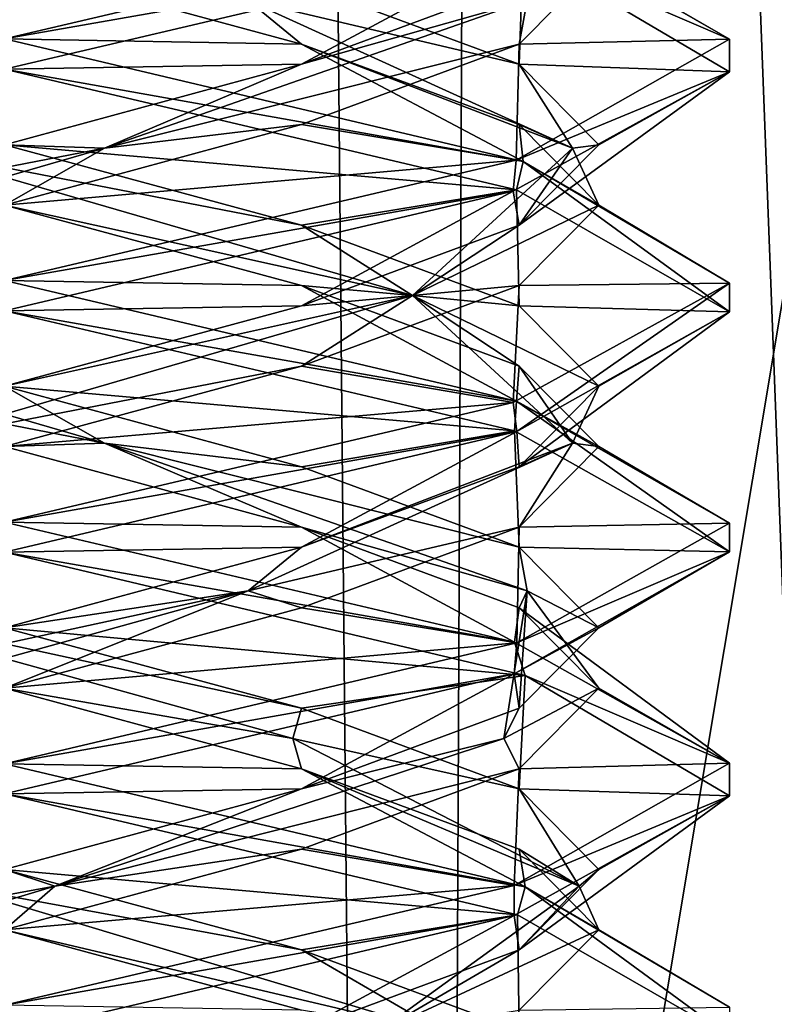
# Model space of a CAD drawing. Header units: millimetres. Extents: x -18.9 to 18.9, y -8.8 to 59.9.
# Tile 83 of 256: x 0 to 1.6, y 13 to 15. Entities that reach past the tile are written whole.
import ezdxf

# ---------------------------------------------------------------- set-up
doc = ezdxf.new("R2010")
doc.units = ezdxf.units.MM
doc.header["$LTSCALE"] = 65.185185
for name, color, linetype in [('1284', 7, 'CONTINUOUS'), ('1295', 7, 'CONTINUOUS'), ('3145', 7, 'CONTINUOUS'), ('3146', 7, 'CONTINUOUS'), ('3147', 7, 'CONTINUOUS'), ('3157', 7, 'CONTINUOUS'), ('3158', 7, 'CONTINUOUS'), ('3159', 7, 'CONTINUOUS'), ('3169', 7, 'CONTINUOUS'), ('3170', 7, 'CONTINUOUS'), ('3171', 7, 'CONTINUOUS'), ('3190', 7, 'CONTINUOUS'), ('3191', 7, 'CONTINUOUS'), ('3192', 7, 'CONTINUOUS'), ('3288', 7, 'CONTINUOUS')]:
    doc.layers.add(name, color=color, linetype=linetype)

msp = doc.modelspace()

# ---------------------------------------------------------------- linework, layer by layer
at = {"layer": '1284', "color": 7, "linetype": 'Continuous'}
for points in [[(0, 29.7897, -10.45), (0.5552, 29.6513, -10.5046), (-0.8623, -3.5, -10.5837), (0, 29.7897, -10.45)], [(-0.8623, -3.5, -10.5837), (0.5552, 29.6513, -10.5046), (0.8623, -3.5, -10.5837), (-0.8623, -3.5, -10.5837)], [(0.5552, 29.6513, -10.5046), (1.0117, 29.5867, -10.6356), (0.8623, -3.5, -10.5837), (0.5552, 29.6513, -10.5046)], [(0.8623, -3.5, -10.5837), (1.0117, 29.5867, -10.6356), (2.2698, -3.5, -11.5768), (0.8623, -3.5, -10.5837)], [(1.0117, 29.5867, -10.6356), (2.3164, 29.5009, -11.6397), (2.2698, -3.5, -11.5768), (1.0117, 29.5867, -10.6356)]]:
    msp.add_3dface(points, dxfattribs=at)
at = {"layer": '1295', "color": 7, "linetype": 'Continuous'}
for points in [[(-1.389, -3.5, 17.3445), (3.603, 26.4, 17.0228), (-2.2237, 26.4, 17.2571), (-1.389, -3.5, 17.3445)], [(-1.389, -3.5, 17.3445), (5.0224, -3.5, 16.6594), (3.603, 26.4, 17.0228), (-1.389, -3.5, 17.3445)]]:
    msp.add_3dface(points, dxfattribs=at)
at = {"layer": '3145', "color": 7, "linetype": 'Continuous'}
for points in [[(0, 15, -11.8), (1.055, 15.2483, -12.2338), (0, 15.1562, -12.0706), (0, 15, -11.8)], [(0.6147, 13.9896, -14.3647), (0, 14, -14.8), (0, 14.1562, -14.5294), (0.6147, 13.9896, -14.3647)], [(1.0554, 13.7516, -14.3659), (0, 14, -14.8), (0.6147, 13.9896, -14.3647), (1.0554, 13.7516, -14.3659)], [(1.0647, 13.8229, -13.9147), (1.0554, 13.7516, -14.3659), (0.6147, 13.9896, -14.3647), (1.0647, 13.8229, -13.9147)], [(1.5, 13.5009, -13.3041), (1.0554, 13.7516, -14.3659), (1.0647, 13.8229, -13.9147), (1.5, 13.5009, -13.3041)], [(1.2294, 13.6562, -13.3), (1.5, 13.5009, -13.3041), (1.0647, 13.8229, -13.9147), (1.2294, 13.6562, -13.3)], [(1.0647, 13.4896, -12.6853), (1.5, 13.5009, -13.3041), (1.2294, 13.6562, -13.3), (1.0647, 13.4896, -12.6853)], [(1.0548, 13.2482, -12.2335), (1.5, 13.5009, -13.3041), (1.0647, 13.4896, -12.6853), (1.0548, 13.2482, -12.2335)], [(0.6147, 13.3229, -12.2353), (1.0548, 13.2482, -12.2335), (1.0647, 13.4896, -12.6853), (0.6147, 13.3229, -12.2353)], [(0, 13.1562, -12.0706), (1.0548, 13.2482, -12.2335), (0.6147, 13.3229, -12.2353), (0, 13.1562, -12.0706)], [(0, 13, -11.8), (1.0548, 13.2482, -12.2335), (0, 13.1562, -12.0706), (0, 13, -11.8)]]:
    msp.add_3dface(points, dxfattribs=at)
at = {"layer": '3146', "color": 7, "linetype": 'Continuous'}
for points in [[(0.2072, 14.1632, -14.4752), (-0.6147, 14.3229, -14.3647), (-0.8438, 14.4688, -14.1438), (0.2072, 14.1632, -14.4752)], [(0.2072, 14.1632, -14.4752), (-0.8438, 14.4688, -14.1438), (0, 14.2812, -14.5294), (0.2072, 14.1632, -14.4752)], [(0, 14.1562, -14.5294), (-0.6147, 14.3229, -14.3647), (0.2072, 14.1632, -14.4752), (0, 14.1562, -14.5294)], [(0.6147, 14.1146, -14.3647), (0.2072, 14.1632, -14.4752), (0, 14.2812, -14.5294), (0.6147, 14.1146, -14.3647)], [(0.6147, 13.9896, -14.3647), (0, 14.1562, -14.5294), (0.2072, 14.1632, -14.4752), (0.6147, 13.9896, -14.3647)], [(1.0815, 13.8576, -13.8043), (0.6147, 13.9896, -14.3647), (0.2072, 14.1632, -14.4752), (1.0815, 13.8576, -13.8043)], [(1.0815, 13.8576, -13.8043), (0.2072, 14.1632, -14.4752), (1.0647, 13.9479, -13.9147), (1.0815, 13.8576, -13.8043)], [(1.0647, 13.9479, -13.9147), (0.2072, 14.1632, -14.4752), (0.6147, 14.1146, -14.3647), (1.0647, 13.9479, -13.9147)], [(1.0647, 13.8229, -13.9147), (0.6147, 13.9896, -14.3647), (1.0815, 13.8576, -13.8043), (1.0647, 13.8229, -13.9147)], [(1.2294, 13.7812, -13.3), (1.0815, 13.8576, -13.8043), (1.0647, 13.9479, -13.9147), (1.2294, 13.7812, -13.3)], [(1.0334, 13.5521, -12.7034), (1.2294, 13.6562, -13.3), (1.0815, 13.8576, -13.8043), (1.0334, 13.5521, -12.7034)], [(1.0334, 13.5521, -12.7034), (1.0815, 13.8576, -13.8043), (1.0647, 13.6146, -12.6853), (1.0334, 13.5521, -12.7034)], [(1.2294, 13.6562, -13.3), (1.0647, 13.8229, -13.9147), (1.0815, 13.8576, -13.8043), (1.2294, 13.6562, -13.3)], [(1.0647, 13.6146, -12.6853), (1.0815, 13.8576, -13.8043), (1.2294, 13.7812, -13.3), (1.0647, 13.6146, -12.6853)], [(1.0647, 13.4896, -12.6853), (1.2294, 13.6562, -13.3), (1.0334, 13.5521, -12.7034), (1.0647, 13.4896, -12.6853)], [(0.6147, 13.4479, -12.2353), (1.0334, 13.5521, -12.7034), (1.0647, 13.6146, -12.6853), (0.6147, 13.4479, -12.2353)], [(0.104, 13.2465, -12.1113), (1.0647, 13.4896, -12.6853), (1.0334, 13.5521, -12.7034), (0.104, 13.2465, -12.1113)], [(0.104, 13.2465, -12.1113), (1.0334, 13.5521, -12.7034), (0.6147, 13.4479, -12.2353), (0.104, 13.2465, -12.1113)], [(0.6147, 13.3229, -12.2353), (1.0647, 13.4896, -12.6853), (0.104, 13.2465, -12.1113), (0.6147, 13.3229, -12.2353)], [(0, 13.2812, -12.0706), (0.104, 13.2465, -12.1113), (0.6147, 13.4479, -12.2353), (0, 13.2812, -12.0706)], [(0, 13.1562, -12.0706), (0.6147, 13.3229, -12.2353), (0.104, 13.2465, -12.1113), (0, 13.1562, -12.0706)], [(-0.6147, 13.1146, -12.2353), (0.104, 13.2465, -12.1113), (0, 13.2812, -12.0706), (-0.6147, 13.1146, -12.2353)], [(-0.9141, 12.941, -12.533), (0, 13.1562, -12.0706), (0.104, 13.2465, -12.1113), (-0.9141, 12.941, -12.533)], [(-0.9141, 12.941, -12.533), (0.104, 13.2465, -12.1113), (-0.6147, 13.1146, -12.2353), (-0.9141, 12.941, -12.533)]]:
    msp.add_3dface(points, dxfattribs=at)
at = {"layer": '3147', "color": 7, "linetype": 'Continuous'}
for points in [[(0, 14.2812, -14.5294), (0, 14.4375, -14.8), (1.0554, 14.1891, -14.3659), (0, 14.2812, -14.5294)], [(0.6147, 14.1146, -14.3647), (0, 14.2812, -14.5294), (1.0554, 14.1891, -14.3659), (0.6147, 14.1146, -14.3647)], [(1.0647, 13.9479, -13.9147), (0.6147, 14.1146, -14.3647), (1.0554, 14.1891, -14.3659), (1.0647, 13.9479, -13.9147)], [(1.5, 13.9384, -13.3041), (1.0647, 13.9479, -13.9147), (1.0554, 14.1891, -14.3659), (1.5, 13.9384, -13.3041)], [(1.2294, 13.7812, -13.3), (1.0647, 13.9479, -13.9147), (1.5, 13.9384, -13.3041), (1.2294, 13.7812, -13.3)], [(1.0548, 13.6857, -12.2335), (1.2294, 13.7812, -13.3), (1.5, 13.9384, -13.3041), (1.0548, 13.6857, -12.2335)], [(1.0647, 13.6146, -12.6853), (1.2294, 13.7812, -13.3), (1.0548, 13.6857, -12.2335), (1.0647, 13.6146, -12.6853)], [(0, 13.4375, -11.8), (0.6147, 13.4479, -12.2353), (1.0548, 13.6857, -12.2335), (0, 13.4375, -11.8)], [(0.6147, 13.4479, -12.2353), (1.0647, 13.6146, -12.6853), (1.0548, 13.6857, -12.2335), (0.6147, 13.4479, -12.2353)], [(0, 13.4375, -11.8), (0, 13.2812, -12.0706), (0.6147, 13.4479, -12.2353), (0, 13.4375, -11.8)]]:
    msp.add_3dface(points, dxfattribs=at)
at = {"layer": '3157', "color": 7, "linetype": 'Continuous'}
for points in [[(0.6147, 14.4896, -14.3647), (0, 14.5, -14.8), (0, 14.6562, -14.5294), (0.6147, 14.4896, -14.3647)], [(1.0592, 14.2504, -14.3621), (0, 14.5, -14.8), (0.6147, 14.4896, -14.3647), (1.0592, 14.2504, -14.3621)], [(1.0647, 14.3229, -13.9147), (1.0592, 14.2504, -14.3621), (0.6147, 14.4896, -14.3647), (1.0647, 14.3229, -13.9147)], [(1.2294, 14.1562, -13.3), (1.0592, 14.2504, -14.3621), (1.0647, 14.3229, -13.9147), (1.2294, 14.1562, -13.3)], [(1.5, 13.998, -13.2908), (1.0592, 14.2504, -14.3621), (1.2294, 14.1562, -13.3), (1.5, 13.998, -13.2908)], [(1.0647, 13.9896, -12.6853), (1.5, 13.998, -13.2908), (1.2294, 14.1562, -13.3), (1.0647, 13.9896, -12.6853)], [(0.6147, 13.8229, -12.2353), (1.0603, 13.7499, -12.239), (1.0647, 13.9896, -12.6853), (0.6147, 13.8229, -12.2353)], [(1.0603, 13.7499, -12.239), (1.5, 13.998, -13.2908), (1.0647, 13.9896, -12.6853), (1.0603, 13.7499, -12.239)], [(0, 13.6562, -12.0706), (1.0603, 13.7499, -12.239), (0.6147, 13.8229, -12.2353), (0, 13.6562, -12.0706)], [(0, 13.5, -11.8), (1.0603, 13.7499, -12.239), (0, 13.6562, -12.0706), (0, 13.5, -11.8)]]:
    msp.add_3dface(points, dxfattribs=at)
at = {"layer": '3158', "color": 7, "linetype": 'Continuous'}
for points in [[(0.6147, 14.6146, -14.3647), (-0.2072, 14.7743, -14.4752), (0, 14.7812, -14.5294), (0.6147, 14.6146, -14.3647)], [(0.8438, 14.4688, -14.1438), (0, 14.6562, -14.5294), (-0.2072, 14.7743, -14.4752), (0.8438, 14.4688, -14.1438)], [(0.8438, 14.4688, -14.1438), (-0.2072, 14.7743, -14.4752), (0.6147, 14.6146, -14.3647), (0.8438, 14.4688, -14.1438)], [(0.6147, 14.4896, -14.3647), (0, 14.6562, -14.5294), (0.8438, 14.4688, -14.1438), (0.6147, 14.4896, -14.3647)], [(1.0647, 14.4479, -13.9147), (0.8438, 14.4688, -14.1438), (0.6147, 14.6146, -14.3647), (1.0647, 14.4479, -13.9147)], [(1.0647, 14.3229, -13.9147), (0.6147, 14.4896, -14.3647), (0.8438, 14.4688, -14.1438), (1.0647, 14.3229, -13.9147)], [(1.1752, 14.1632, -13.0928), (1.0647, 14.3229, -13.9147), (0.8438, 14.4688, -14.1438), (1.1752, 14.1632, -13.0928)], [(1.1752, 14.1632, -13.0928), (0.8438, 14.4688, -14.1438), (1.2294, 14.2812, -13.3), (1.1752, 14.1632, -13.0928)], [(1.2294, 14.2812, -13.3), (0.8438, 14.4688, -14.1438), (1.0647, 14.4479, -13.9147), (1.2294, 14.2812, -13.3)], [(1.2294, 14.1562, -13.3), (1.0647, 14.3229, -13.9147), (1.1752, 14.1632, -13.0928), (1.2294, 14.1562, -13.3)], [(1.0647, 14.1146, -12.6853), (1.1752, 14.1632, -13.0928), (1.2294, 14.2812, -13.3), (1.0647, 14.1146, -12.6853)], [(0.5043, 13.8576, -12.2185), (1.0647, 13.9896, -12.6853), (1.1752, 14.1632, -13.0928), (0.5043, 13.8576, -12.2185)], [(0.5043, 13.8576, -12.2185), (1.1752, 14.1632, -13.0928), (0.6147, 13.9479, -12.2353), (0.5043, 13.8576, -12.2185)], [(0.6147, 13.9479, -12.2353), (1.1752, 14.1632, -13.0928), (1.0647, 14.1146, -12.6853), (0.6147, 13.9479, -12.2353)], [(1.0647, 13.9896, -12.6853), (1.2294, 14.1562, -13.3), (1.1752, 14.1632, -13.0928), (1.0647, 13.9896, -12.6853)], [(0.6147, 13.8229, -12.2353), (1.0647, 13.9896, -12.6853), (0.5043, 13.8576, -12.2185), (0.6147, 13.8229, -12.2353)], [(0, 13.7812, -12.0706), (0.5043, 13.8576, -12.2185), (0.6147, 13.9479, -12.2353), (0, 13.7812, -12.0706)], [(-0.5966, 13.5521, -12.2666), (0.5043, 13.8576, -12.2185), (-0.6147, 13.6146, -12.2353), (-0.5966, 13.5521, -12.2666)], [(-0.6147, 13.6146, -12.2353), (0.5043, 13.8576, -12.2185), (0, 13.7812, -12.0706), (-0.6147, 13.6146, -12.2353)], [(-0.5966, 13.5521, -12.2666), (0, 13.6562, -12.0706), (0.5043, 13.8576, -12.2185), (-0.5966, 13.5521, -12.2666)], [(0, 13.6562, -12.0706), (0.6147, 13.8229, -12.2353), (0.5043, 13.8576, -12.2185), (0, 13.6562, -12.0706)]]:
    msp.add_3dface(points, dxfattribs=at)
at = {"layer": '3159', "color": 7, "linetype": 'Continuous'}
for points in [[(0, 14.7812, -14.5294), (0, 14.9375, -14.8), (1.0592, 14.6879, -14.3621), (0, 14.7812, -14.5294)], [(0.6147, 14.6146, -14.3647), (0, 14.7812, -14.5294), (1.0592, 14.6879, -14.3621), (0.6147, 14.6146, -14.3647)], [(1.0647, 14.4479, -13.9147), (0.6147, 14.6146, -14.3647), (1.0592, 14.6879, -14.3621), (1.0647, 14.4479, -13.9147)], [(1.5, 14.4355, -13.2908), (1.0647, 14.4479, -13.9147), (1.0592, 14.6879, -14.3621), (1.5, 14.4355, -13.2908)], [(1.0603, 14.1874, -12.239), (1.0647, 14.1146, -12.6853), (1.5, 14.4355, -13.2908), (1.0603, 14.1874, -12.239)], [(1.2294, 14.2812, -13.3), (1.0647, 14.4479, -13.9147), (1.5, 14.4355, -13.2908), (1.2294, 14.2812, -13.3)], [(1.0647, 14.1146, -12.6853), (1.2294, 14.2812, -13.3), (1.5, 14.4355, -13.2908), (1.0647, 14.1146, -12.6853)], [(0, 13.9375, -11.8), (0.6147, 13.9479, -12.2353), (1.0603, 14.1874, -12.239), (0, 13.9375, -11.8)], [(0.6147, 13.9479, -12.2353), (1.0647, 14.1146, -12.6853), (1.0603, 14.1874, -12.239), (0.6147, 13.9479, -12.2353)], [(0, 13.9375, -11.8), (0, 13.7812, -12.0706), (0.6147, 13.9479, -12.2353), (0, 13.9375, -11.8)]]:
    msp.add_3dface(points, dxfattribs=at)
at = {"layer": '3169', "color": 7, "linetype": 'Continuous'}
for points in [[(0.6147, 14.9896, -14.3647), (0, 15, -14.8), (0, 15.1562, -14.5294), (0.6147, 14.9896, -14.3647)], [(1.0734, 14.7462, -14.3478), (0, 15, -14.8), (0.6147, 14.9896, -14.3647), (1.0734, 14.7462, -14.3478)], [(1.0647, 14.8229, -13.9147), (1.0734, 14.7462, -14.3478), (0.6147, 14.9896, -14.3647), (1.0647, 14.8229, -13.9147)], [(1.2294, 14.6562, -13.3), (1.0734, 14.7462, -14.3478), (1.0647, 14.8229, -13.9147), (1.2294, 14.6562, -13.3)], [(1.4998, 14.4945, -13.2743), (1.0734, 14.7462, -14.3478), (1.2294, 14.6562, -13.3), (1.4998, 14.4945, -13.2743)], [(1.0647, 14.4896, -12.6853), (1.4998, 14.4945, -13.2743), (1.2294, 14.6562, -13.3), (1.0647, 14.4896, -12.6853)], [(1.0525, 14.2476, -12.2312), (1.4998, 14.4945, -13.2743), (1.0647, 14.4896, -12.6853), (1.0525, 14.2476, -12.2312)], [(0.6147, 14.3229, -12.2353), (1.0525, 14.2476, -12.2312), (1.0647, 14.4896, -12.6853), (0.6147, 14.3229, -12.2353)], [(0, 14.1562, -12.0706), (1.0525, 14.2476, -12.2312), (0.6147, 14.3229, -12.2353), (0, 14.1562, -12.0706)], [(0, 14, -11.8), (1.0525, 14.2476, -12.2312), (0, 14.1562, -12.0706), (0, 14, -11.8)], [(0.6147, 12.9896, -14.3647), (0, 13, -14.8), (0, 13.1562, -14.5294), (0.6147, 12.9896, -14.3647)]]:
    msp.add_3dface(points, dxfattribs=at)
at = {"layer": '3170', "color": 7, "linetype": 'Continuous'}
for points in [[(0.6147, 14.9896, -14.3647), (0, 15.1562, -14.5294), (0.5043, 15.0799, -14.3815), (0.6147, 14.9896, -14.3647)], [(1.0647, 14.9479, -13.9147), (0.5043, 15.0799, -14.3815), (0.6147, 15.1146, -14.3647), (1.0647, 14.9479, -13.9147)], [(1.1752, 14.7743, -13.5072), (0.6147, 14.9896, -14.3647), (0.5043, 15.0799, -14.3815), (1.1752, 14.7743, -13.5072)], [(1.1752, 14.7743, -13.5072), (0.5043, 15.0799, -14.3815), (1.0647, 14.9479, -13.9147), (1.1752, 14.7743, -13.5072)], [(1.0647, 14.8229, -13.9147), (0.6147, 14.9896, -14.3647), (1.1752, 14.7743, -13.5072), (1.0647, 14.8229, -13.9147)], [(1.2294, 14.7812, -13.3), (1.1752, 14.7743, -13.5072), (1.0647, 14.9479, -13.9147), (1.2294, 14.7812, -13.3)], [(1.2294, 14.6562, -13.3), (1.0647, 14.8229, -13.9147), (1.1752, 14.7743, -13.5072), (1.2294, 14.6562, -13.3)], [(1.0647, 14.6146, -12.6853), (1.1752, 14.7743, -13.5072), (1.2294, 14.7812, -13.3), (1.0647, 14.6146, -12.6853)], [(0.8438, 14.4688, -12.4562), (1.2294, 14.6562, -13.3), (1.1752, 14.7743, -13.5072), (0.8438, 14.4688, -12.4562)], [(0.8438, 14.4688, -12.4562), (1.1752, 14.7743, -13.5072), (1.0647, 14.6146, -12.6853), (0.8438, 14.4688, -12.4562)], [(1.0647, 14.4896, -12.6853), (1.2294, 14.6562, -13.3), (0.8438, 14.4688, -12.4562), (1.0647, 14.4896, -12.6853)], [(0.6147, 14.4479, -12.2353), (0.8438, 14.4688, -12.4562), (1.0647, 14.6146, -12.6853), (0.6147, 14.4479, -12.2353)], [(0.6147, 14.3229, -12.2353), (1.0647, 14.4896, -12.6853), (0.8438, 14.4688, -12.4562), (0.6147, 14.3229, -12.2353)], [(-0.2072, 14.1632, -12.1248), (0.6147, 14.3229, -12.2353), (0.8438, 14.4688, -12.4562), (-0.2072, 14.1632, -12.1248)], [(-0.2072, 14.1632, -12.1248), (0.8438, 14.4688, -12.4562), (0, 14.2812, -12.0706), (-0.2072, 14.1632, -12.1248)], [(0, 14.2812, -12.0706), (0.8438, 14.4688, -12.4562), (0.6147, 14.4479, -12.2353), (0, 14.2812, -12.0706)], [(0, 14.1562, -12.0706), (0.6147, 14.3229, -12.2353), (-0.2072, 14.1632, -12.1248), (0, 14.1562, -12.0706)], [(0.6147, 13.1146, -14.3647), (-0.104, 13.2465, -14.4887), (0, 13.2812, -14.5294), (0.6147, 13.1146, -14.3647)], [(0.9141, 12.941, -14.067), (0, 13.1562, -14.5294), (-0.104, 13.2465, -14.4887), (0.9141, 12.941, -14.067)], [(0.9141, 12.941, -14.067), (-0.104, 13.2465, -14.4887), (0.6147, 13.1146, -14.3647), (0.9141, 12.941, -14.067)], [(0.6147, 12.9896, -14.3647), (0, 13.1562, -14.5294), (0.9141, 12.941, -14.067), (0.6147, 12.9896, -14.3647)], [(1.0647, 12.9479, -13.9147), (0.9141, 12.941, -14.067), (0.6147, 13.1146, -14.3647), (1.0647, 12.9479, -13.9147)]]:
    msp.add_3dface(points, dxfattribs=at)
at = {"layer": '3171', "color": 7, "linetype": 'Continuous'}
for points in [[(1.0647, 14.9479, -13.9147), (0.6147, 15.1146, -14.3647), (1.0734, 15.1837, -14.3478), (1.0647, 14.9479, -13.9147)], [(1.4998, 14.932, -13.2743), (1.0647, 14.9479, -13.9147), (1.0734, 15.1837, -14.3478), (1.4998, 14.932, -13.2743)], [(1.2294, 14.7812, -13.3), (1.0647, 14.9479, -13.9147), (1.4998, 14.932, -13.2743), (1.2294, 14.7812, -13.3)], [(1.0525, 14.6851, -12.2312), (1.0647, 14.6146, -12.6853), (1.4998, 14.932, -13.2743), (1.0525, 14.6851, -12.2312)], [(1.0647, 14.6146, -12.6853), (1.2294, 14.7812, -13.3), (1.4998, 14.932, -13.2743), (1.0647, 14.6146, -12.6853)], [(0, 14.4375, -11.8), (0.6147, 14.4479, -12.2353), (1.0525, 14.6851, -12.2312), (0, 14.4375, -11.8)], [(0.6147, 14.4479, -12.2353), (1.0647, 14.6146, -12.6853), (1.0525, 14.6851, -12.2312), (0.6147, 14.4479, -12.2353)], [(0, 14.4375, -11.8), (0, 14.2812, -12.0706), (0.6147, 14.4479, -12.2353), (0, 14.4375, -11.8)], [(0, 13.2812, -14.5294), (0, 13.4375, -14.8), (1.0613, 13.1873, -14.36), (0, 13.2812, -14.5294)], [(0.6147, 13.1146, -14.3647), (0, 13.2812, -14.5294), (1.0613, 13.1873, -14.36), (0.6147, 13.1146, -14.3647)], [(1.0647, 12.9479, -13.9147), (0.6147, 13.1146, -14.3647), (1.0613, 13.1873, -14.36), (1.0647, 12.9479, -13.9147)], [(1.5, 12.9352, -13.2893), (1.0647, 12.9479, -13.9147), (1.0613, 13.1873, -14.36), (1.5, 12.9352, -13.2893)]]:
    msp.add_3dface(points, dxfattribs=at)
at = {"layer": '3190', "color": 7, "linetype": 'Continuous'}
for points in [[(1.069, 15.2475, -14.3523), (1.2294, 15.1562, -13.3), (1.5, 14.9993, -13.2967), (1.069, 15.2475, -14.3523)], [(1.2294, 15.1562, -13.3), (1.0647, 14.9896, -12.6853), (1.5, 14.9993, -13.2967), (1.2294, 15.1562, -13.3)], [(1.0647, 14.9896, -12.6853), (0.6147, 14.8229, -12.2353), (1.0586, 14.7494, -12.2373), (1.0647, 14.9896, -12.6853)], [(1.5, 14.9993, -13.2967), (1.0647, 14.9896, -12.6853), (1.0586, 14.7494, -12.2373), (1.5, 14.9993, -13.2967)], [(0.6147, 14.8229, -12.2353), (0, 14.6562, -12.0706), (1.0586, 14.7494, -12.2373), (0.6147, 14.8229, -12.2353)], [(0, 14.6562, -12.0706), (0, 14.5, -11.8), (1.0586, 14.7494, -12.2373), (0, 14.6562, -12.0706)], [(0.6147, 13.4896, -14.3647), (0, 13.5, -14.8), (0, 13.6562, -14.5294), (0.6147, 13.4896, -14.3647)], [(0, 13.5, -14.8), (0.6147, 13.4896, -14.3647), (1.0775, 13.2449, -14.3435), (0, 13.5, -14.8)], [(0.6147, 13.4896, -14.3647), (1.0647, 13.3229, -13.9147), (1.0775, 13.2449, -14.3435), (0.6147, 13.4896, -14.3647)], [(1.0647, 13.3229, -13.9147), (1.2294, 13.1562, -13.3), (1.0775, 13.2449, -14.3435), (1.0647, 13.3229, -13.9147)], [(1.0775, 13.2449, -14.3435), (1.2294, 13.1562, -13.3), (1.4999, 12.9959, -13.2807), (1.0775, 13.2449, -14.3435)], [(1.2294, 13.1562, -13.3), (1.0647, 12.9896, -12.6853), (1.4999, 12.9959, -13.2807), (1.2294, 13.1562, -13.3)]]:
    msp.add_3dface(points, dxfattribs=at)
at = {"layer": '3191', "color": 7, "linetype": 'Continuous'}
for points in [[(1.0647, 14.9896, -12.6853), (1.2294, 15.1562, -13.3), (1.0815, 15.0799, -12.7957), (1.0647, 14.9896, -12.6853)], [(0.6147, 14.9479, -12.2353), (1.0815, 15.0799, -12.7957), (1.0647, 15.1146, -12.6853), (0.6147, 14.9479, -12.2353)], [(0.2072, 14.7743, -12.1248), (1.0647, 14.9896, -12.6853), (1.0815, 15.0799, -12.7957), (0.2072, 14.7743, -12.1248)], [(0.2072, 14.7743, -12.1248), (1.0815, 15.0799, -12.7957), (0.6147, 14.9479, -12.2353), (0.2072, 14.7743, -12.1248)], [(0.6147, 14.8229, -12.2353), (1.0647, 14.9896, -12.6853), (0.2072, 14.7743, -12.1248), (0.6147, 14.8229, -12.2353)], [(0, 14.7812, -12.0706), (0.2072, 14.7743, -12.1248), (0.6147, 14.9479, -12.2353), (0, 14.7812, -12.0706)], [(0, 14.6562, -12.0706), (0.6147, 14.8229, -12.2353), (0.2072, 14.7743, -12.1248), (0, 14.6562, -12.0706)], [(-0.6147, 14.6146, -12.2353), (0.2072, 14.7743, -12.1248), (0, 14.7812, -12.0706), (-0.6147, 14.6146, -12.2353)], [(-0.8438, 14.4688, -12.4562), (0, 14.6562, -12.0706), (0.2072, 14.7743, -12.1248), (-0.8438, 14.4688, -12.4562)], [(-0.8438, 14.4688, -12.4562), (0.2072, 14.7743, -12.1248), (-0.6147, 14.6146, -12.2353), (-0.8438, 14.4688, -12.4562)], [(0.5966, 13.5521, -14.3334), (0, 13.6562, -14.5294), (-0.5043, 13.8576, -14.3815), (0.5966, 13.5521, -14.3334)], [(0.5966, 13.5521, -14.3334), (-0.5043, 13.8576, -14.3815), (0.6147, 13.6146, -14.3647), (0.5966, 13.5521, -14.3334)], [(0.6147, 13.6146, -14.3647), (-0.5043, 13.8576, -14.3815), (0, 13.7812, -14.5294), (0.6147, 13.6146, -14.3647)], [(0.6147, 13.4896, -14.3647), (0, 13.6562, -14.5294), (0.5966, 13.5521, -14.3334), (0.6147, 13.4896, -14.3647)], [(1.0647, 13.4479, -13.9147), (0.5966, 13.5521, -14.3334), (0.6147, 13.6146, -14.3647), (1.0647, 13.4479, -13.9147)], [(1.1887, 13.2465, -13.404), (0.6147, 13.4896, -14.3647), (0.5966, 13.5521, -14.3334), (1.1887, 13.2465, -13.404)], [(1.1887, 13.2465, -13.404), (0.5966, 13.5521, -14.3334), (1.0647, 13.4479, -13.9147), (1.1887, 13.2465, -13.404)], [(1.0647, 13.3229, -13.9147), (0.6147, 13.4896, -14.3647), (1.1887, 13.2465, -13.404), (1.0647, 13.3229, -13.9147)], [(1.2294, 13.2812, -13.3), (1.1887, 13.2465, -13.404), (1.0647, 13.4479, -13.9147), (1.2294, 13.2812, -13.3)], [(1.2294, 13.1562, -13.3), (1.0647, 13.3229, -13.9147), (1.1887, 13.2465, -13.404), (1.2294, 13.1562, -13.3)], [(1.0647, 13.1146, -12.6853), (1.1887, 13.2465, -13.404), (1.2294, 13.2812, -13.3), (1.0647, 13.1146, -12.6853)], [(0.767, 12.941, -12.3859), (1.2294, 13.1562, -13.3), (1.1887, 13.2465, -13.404), (0.767, 12.941, -12.3859)], [(0.767, 12.941, -12.3859), (1.1887, 13.2465, -13.404), (1.0647, 13.1146, -12.6853), (0.767, 12.941, -12.3859)], [(1.0647, 12.9896, -12.6853), (1.2294, 13.1562, -13.3), (0.767, 12.941, -12.3859), (1.0647, 12.9896, -12.6853)], [(0.6147, 12.9479, -12.2353), (0.767, 12.941, -12.3859), (1.0647, 13.1146, -12.6853), (0.6147, 12.9479, -12.2353)]]:
    msp.add_3dface(points, dxfattribs=at)
at = {"layer": '3192', "color": 7, "linetype": 'Continuous'}
for points in [[(0, 14.9375, -11.8), (0.6147, 14.9479, -12.2353), (1.0586, 15.1869, -12.2373), (0, 14.9375, -11.8)], [(0.6147, 14.9479, -12.2353), (1.0647, 15.1146, -12.6853), (1.0586, 15.1869, -12.2373), (0.6147, 14.9479, -12.2353)], [(0, 14.9375, -11.8), (0, 14.7812, -12.0706), (0.6147, 14.9479, -12.2353), (0, 14.9375, -11.8)], [(0, 13.7812, -14.5294), (0, 13.9375, -14.8), (1.0775, 13.6824, -14.3435), (0, 13.7812, -14.5294)], [(0.6147, 13.6146, -14.3647), (0, 13.7812, -14.5294), (1.0775, 13.6824, -14.3435), (0.6147, 13.6146, -14.3647)], [(1.0647, 13.4479, -13.9147), (0.6147, 13.6146, -14.3647), (1.0775, 13.6824, -14.3435), (1.0647, 13.4479, -13.9147)], [(1.4999, 13.4334, -13.2807), (1.0647, 13.4479, -13.9147), (1.0775, 13.6824, -14.3435), (1.4999, 13.4334, -13.2807)], [(1.0544, 13.1856, -12.2331), (1.0647, 13.1146, -12.6853), (1.4999, 13.4334, -13.2807), (1.0544, 13.1856, -12.2331)], [(1.2294, 13.2812, -13.3), (1.0647, 13.4479, -13.9147), (1.4999, 13.4334, -13.2807), (1.2294, 13.2812, -13.3)], [(1.0647, 13.1146, -12.6853), (1.2294, 13.2812, -13.3), (1.4999, 13.4334, -13.2807), (1.0647, 13.1146, -12.6853)], [(0, 12.9375, -11.8), (0.6147, 12.9479, -12.2353), (1.0544, 13.1856, -12.2331), (0, 12.9375, -11.8)], [(0.6147, 12.9479, -12.2353), (1.0647, 13.1146, -12.6853), (1.0544, 13.1856, -12.2331), (0.6147, 12.9479, -12.2353)]]:
    msp.add_3dface(points, dxfattribs=at)
at = {"layer": '3288', "color": 7, "linetype": 'Continuous'}
for points in [[(1.055, 15.2483, -12.2338), (0, 15, -11.8), (1.0586, 15.1869, -12.2373), (1.055, 15.2483, -12.2338)], [(1.0734, 15.1837, -14.3478), (1.069, 15.2475, -14.3523), (1.5, 14.9993, -13.2967), (1.0734, 15.1837, -14.3478)], [(0, 15, -11.8), (0, 14.9375, -11.8), (1.0586, 15.1869, -12.2373), (0, 15, -11.8)], [(1.4998, 14.932, -13.2743), (1.0734, 15.1837, -14.3478), (1.5, 14.9993, -13.2967), (1.4998, 14.932, -13.2743)], [(0, 14.9375, -14.8), (0, 15, -14.8), (1.0734, 14.7462, -14.3478), (0, 14.9375, -14.8)], [(1.4998, 14.932, -13.2743), (1.5, 14.9993, -13.2967), (1.0586, 14.7494, -12.2373), (1.4998, 14.932, -13.2743)], [(1.0592, 14.6879, -14.3621), (0, 14.9375, -14.8), (1.0734, 14.7462, -14.3478), (1.0592, 14.6879, -14.3621)], [(1.0525, 14.6851, -12.2312), (1.4998, 14.932, -13.2743), (1.0586, 14.7494, -12.2373), (1.0525, 14.6851, -12.2312)], [(0, 14.5, -11.8), (1.0525, 14.6851, -12.2312), (1.0586, 14.7494, -12.2373), (0, 14.5, -11.8)], [(1.5, 14.4355, -13.2908), (1.0592, 14.6879, -14.3621), (1.0734, 14.7462, -14.3478), (1.5, 14.4355, -13.2908)], [(1.5, 14.4355, -13.2908), (1.0734, 14.7462, -14.3478), (1.4998, 14.4945, -13.2743), (1.5, 14.4355, -13.2908)], [(0, 14.5, -11.8), (0, 14.4375, -11.8), (1.0525, 14.6851, -12.2312), (0, 14.5, -11.8)], [(0, 14.4375, -14.8), (0, 14.5, -14.8), (1.0592, 14.2504, -14.3621), (0, 14.4375, -14.8)], [(1.0603, 14.1874, -12.239), (1.4998, 14.4945, -13.2743), (1.0525, 14.2476, -12.2312), (1.0603, 14.1874, -12.239)], [(1.0603, 14.1874, -12.239), (1.5, 14.4355, -13.2908), (1.4998, 14.4945, -13.2743), (1.0603, 14.1874, -12.239)], [(1.0554, 14.1891, -14.3659), (0, 14.4375, -14.8), (1.0592, 14.2504, -14.3621), (1.0554, 14.1891, -14.3659)], [(0, 14, -11.8), (1.0603, 14.1874, -12.239), (1.0525, 14.2476, -12.2312), (0, 14, -11.8)], [(1.5, 13.9384, -13.3041), (1.0554, 14.1891, -14.3659), (1.0592, 14.2504, -14.3621), (1.5, 13.9384, -13.3041)], [(1.5, 13.9384, -13.3041), (1.0592, 14.2504, -14.3621), (1.5, 13.998, -13.2908), (1.5, 13.9384, -13.3041)], [(0, 14, -11.8), (0, 13.9375, -11.8), (1.0603, 14.1874, -12.239), (0, 14, -11.8)], [(0, 13.9375, -14.8), (0, 14, -14.8), (1.0554, 13.7516, -14.3659), (0, 13.9375, -14.8)], [(1.5, 13.9384, -13.3041), (1.5, 13.998, -13.2908), (1.0603, 13.7499, -12.239), (1.5, 13.9384, -13.3041)], [(0, 13.9375, -14.8), (1.0554, 13.7516, -14.3659), (1.0775, 13.6824, -14.3435), (0, 13.9375, -14.8)], [(1.0548, 13.6857, -12.2335), (1.5, 13.9384, -13.3041), (1.0603, 13.7499, -12.239), (1.0548, 13.6857, -12.2335)], [(0, 13.5, -11.8), (1.0548, 13.6857, -12.2335), (1.0603, 13.7499, -12.239), (0, 13.5, -11.8)], [(1.0554, 13.7516, -14.3659), (1.5, 13.5009, -13.3041), (1.0775, 13.6824, -14.3435), (1.0554, 13.7516, -14.3659)], [(0, 13.5, -11.8), (0, 13.4375, -11.8), (1.0548, 13.6857, -12.2335), (0, 13.5, -11.8)], [(1.5, 13.5009, -13.3041), (1.4999, 13.4334, -13.2807), (1.0775, 13.6824, -14.3435), (1.5, 13.5009, -13.3041)], [(0, 13.4375, -14.8), (0, 13.5, -14.8), (1.0775, 13.2449, -14.3435), (0, 13.4375, -14.8)], [(1.5, 13.5009, -13.3041), (1.0548, 13.2482, -12.2335), (1.4999, 13.4334, -13.2807), (1.5, 13.5009, -13.3041)], [(1.0613, 13.1873, -14.36), (0, 13.4375, -14.8), (1.0775, 13.2449, -14.3435), (1.0613, 13.1873, -14.36)], [(1.0548, 13.2482, -12.2335), (1.0544, 13.1856, -12.2331), (1.4999, 13.4334, -13.2807), (1.0548, 13.2482, -12.2335)], [(1.0548, 13.2482, -12.2335), (0, 13, -11.8), (1.0544, 13.1856, -12.2331), (1.0548, 13.2482, -12.2335)], [(1.5, 12.9352, -13.2893), (1.0613, 13.1873, -14.36), (1.0775, 13.2449, -14.3435), (1.5, 12.9352, -13.2893)], [(1.5, 12.9352, -13.2893), (1.0775, 13.2449, -14.3435), (1.4999, 12.9959, -13.2807), (1.5, 12.9352, -13.2893)], [(0, 13, -11.8), (0, 12.9375, -11.8), (1.0544, 13.1856, -12.2331), (0, 13, -11.8)]]:
    msp.add_3dface(points, dxfattribs=at)

doc.saveas('drawing.dxf')
